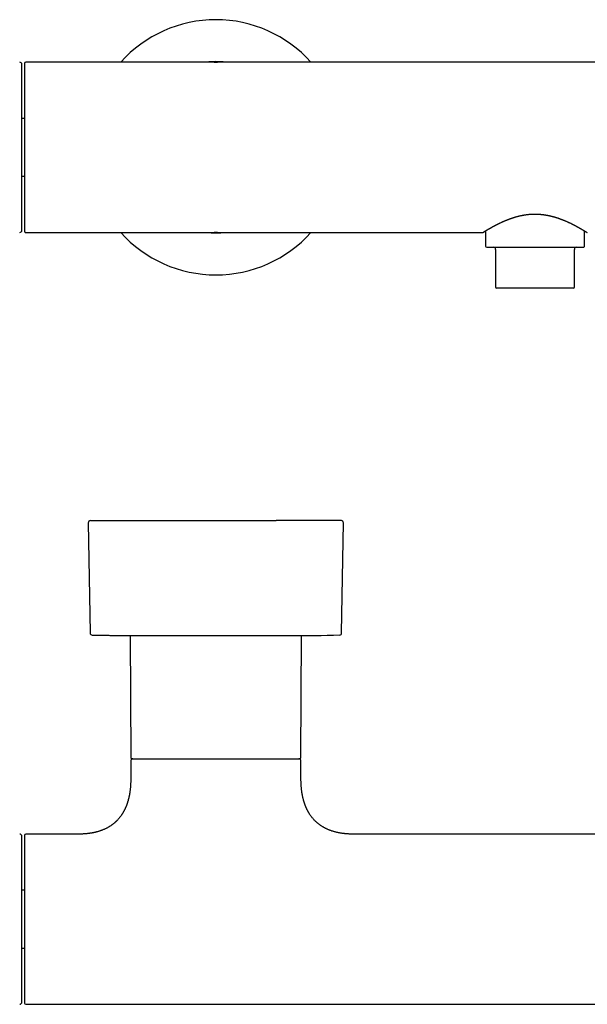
# Model space of a CAD drawing. Header units: millimetres. Extents: x 8 to 734, y 12 to 350.
# Tile 2 of 7: x 209 to 342, y 118 to 350. Entities that reach past the tile are written whole.
import ezdxf

# ---------------------------------------------------------------- set-up
doc = ezdxf.new("R2010")
doc.units = ezdxf.units.MM

msp = doc.modelspace()

# ---------------------------------------------------------------- linework, layer by layer
at = {"color": 7, "linetype": 'Continuous', "lineweight": 30}
for p, q in [((209.84, 339.27), (209.84, 299.87)), ((254.41, 339.57), (210.14, 339.57)), ((254.42, 339.57), (254.41, 339.57)), ((254.43, 339.57), (254.84, 339.57)), ((254.84, 339.57), (255.25, 339.57)), ((255.27, 339.57), (255.25, 339.57)), ((404.41, 339.57), (255.27, 339.57)), ((209.84, 326.36), (209.24, 326.36)), ((209.24, 312.78), (209.84, 312.78)), ((209.84, 299.87), (209.84, 299.87)), ((210.14, 299.57), (210.24, 299.57)), ((210.24, 299.57), (210.23, 299.57)), ((210.24, 299.57), (254.4, 299.57)), ((254.4, 299.57), (254.42, 299.57)), ((254.84, 299.57), (254.43, 299.57)), ((255.25, 299.57), (254.84, 299.57)), ((255.25, 299.57), (255.27, 299.57)), ((255.27, 299.57), (317.54, 299.57)), ((317.54, 299.57), (317.54, 299.57)), ((317.54, 299.57), (317.54, 299.57)), ((317.7, 299.61), (317.7, 299.62)), ((318.19, 299.92), (318.19, 296.37)), ((341.49, 296.37), (341.49, 299.92)), ((320.59, 295.57), (320.59, 286.67)), ((339.09, 286.67), (339.09, 295.57)), ((329.84, 286.47), (320.79, 286.47)), ((338.89, 286.47), (329.84, 286.47)), ((224.85, 231.32), (225.28, 205.45)), ((284.4, 205.45), (284.83, 231.32)), ((234.71, 204.83), (234.84, 176.17)), ((234.71, 204.83), (274.97, 204.83)), ((274.84, 176.17), (274.97, 204.83)), ((234.84, 175.37), (234.84, 171.17)), ((274.84, 171.17), (274.84, 175.37)), ((209.84, 157.87), (209.84, 118.47)), ((222.59, 158.17), (210.14, 158.17)), ((372.59, 158.17), (287.09, 158.17)), ((209.84, 144.96), (209.24, 144.96)), ((209.24, 131.39), (209.84, 131.39)), ((210.14, 118.17), (449.54, 118.17))]:
    msp.add_line(p, q, dxfattribs=at)
for centre, radius, start, end in [((254.84, 319.57), 29.99, 41.8253, 138.1747), ((208.74, 339.06), 0.5, 0, 90.5), ((210.14, 339.27), 0.3, 90, 180), ((254.84, 319.57), 20.13, 83.5764, 96.4236), ((208.74, 300.07), 0.5, 269.5, 0), ((254.84, 319.57), 29.99, 221.8253, 270), ((254.84, 319.57), 20.13, 263.5764, 270), ((254.84, 319.57), 29.99, 270, 318.1747), ((254.84, 319.57), 20.13, 270, 276.4236), ((318.49, 296.37), 0.3, 180, 270), ((341.19, 296.37), 0.3, 302.5664, 0), ((320.09, 295.57), 0.5, 0, 90), ((339.59, 295.57), 0.5, 90, 180), ((341.19, 296.37), 0.3, 270, 292.4685), ((341.18, 296.38), 0.311, 292.626, 302.3693), ((320.79, 286.67), 0.2, 180, 270), ((338.89, 286.67), 0.2, 270, 0), ((225.35, 231.33), 0.5, 90, 180.9548), ((284.33, 231.33), 0.5, 359.0452, 90), ((225.78, 205.46), 0.5, 180.956, 268.6682), ((237.39, 704.83), 500, 269.6302, 270), ((272.29, 704.83), 500, 270, 271.3319), ((283.9, 205.46), 0.5, 271.3318, 359.044), ((235.14, 176.17), 0.3, 180.25, 270), ((235.34, 175.37), 0.5, 90, 180), ((274.34, 175.37), 0.5, 0, 90), ((274.54, 176.17), 0.3, 270, 359.75), ((208.74, 157.67), 0.5, 0, 90.5), ((210.14, 157.87), 0.3, 90, 180), ((208.74, 118.68), 0.5, 269.5, 0), ((210.14, 118.47), 0.3, 180, 270)]:
    msp.add_arc(centre, radius, start, end, dxfattribs=at)
for points, knots in [([(209.24, 319.57), (209.24, 319.72), (209.24, 320.02), (209.24, 320.46), (209.24, 320.91), (209.24, 321.35), (209.24, 321.75), (209.24, 322.09), (209.24, 322.38), (209.24, 322.67), (209.24, 322.96), (209.24, 323.26), (209.24, 323.61), (209.24, 324.02), (209.24, 324.47), (209.24, 324.92), (209.24, 325.28), (209.24, 325.56), (209.24, 325.76), (209.24, 325.96), (209.24, 326.16), (209.24, 326.35), (209.24, 326.55), (209.24, 326.82), (209.24, 327.15), (209.24, 327.56), (209.24, 327.96), (209.24, 328.35), (209.24, 328.7), (209.24, 329), (209.24, 329.25), (209.24, 329.5), (209.24, 329.75), (209.24, 329.99), (209.24, 330.28), (209.24, 330.61), (209.24, 330.98), (209.24, 331.34), (209.24, 331.7), (209.24, 332.04), (209.24, 332.38), (209.24, 332.71), (209.24, 333.04), (209.24, 333.36), (209.24, 333.67), (209.24, 333.98), (209.24, 334.28), (209.24, 334.57), (209.24, 334.82), (209.24, 335.03), (209.24, 335.21), (209.24, 335.38), (209.24, 335.55), (209.24, 335.72), (209.24, 335.91), (209.24, 336.12), (209.24, 336.35), (209.24, 336.57), (209.24, 336.78), (209.24, 336.95), (209.24, 337.08), (209.24, 337.18), (209.24, 337.27), (209.24, 337.36), (209.24, 337.44), (209.24, 337.53), (209.24, 337.61), (209.24, 337.73), (209.24, 337.87), (209.24, 338.02), (209.24, 338.17), (209.24, 338.31), (209.24, 338.42), (209.24, 338.51), (209.24, 338.58), (209.24, 338.65), (209.24, 338.71), (209.24, 338.76), (209.24, 338.82), (209.24, 338.88), (209.24, 338.94), (209.24, 338.98), (209.24, 339.02), (209.24, 339.04), (209.24, 339.06), (209.24, 339.06), (209.24, 339.06)], [0, 0, 0, 0, 0.014637, 0.029252, 0.043852, 0.058445, 0.073039, 0.082598, 0.092164, 0.101737, 0.11132, 0.121178, 0.131336, 0.146553, 0.161753, 0.176944, 0.192135, 0.198958, 0.205784, 0.212613, 0.219447, 0.226285, 0.233129, 0.23998, 0.254418, 0.268831, 0.283227, 0.297613, 0.311997, 0.321417, 0.330841, 0.340271, 0.34971, 0.359159, 0.36862, 0.383368, 0.398088, 0.41279, 0.427482, 0.44217, 0.456602, 0.471045, 0.485509, 0.5, 0.514747, 0.529468, 0.54417, 0.558861, 0.57355, 0.58317, 0.592794, 0.602425, 0.612065, 0.621716, 0.63138, 0.645818, 0.660232, 0.674628, 0.689014, 0.703397, 0.710462, 0.717529, 0.724598, 0.731672, 0.73875, 0.745834, 0.752924, 0.760021, 0.77554, 0.791032, 0.806507, 0.821974, 0.837442, 0.847575, 0.857715, 0.867865, 0.878027, 0.887931, 0.897512, 0.912158, 0.926789, 0.941414, 0.95604, 0.970674, 0.985325, 1, 1, 1, 1]), ([(209.24, 300.07), (209.24, 300.07), (209.24, 300.07), (209.24, 300.09), (209.24, 300.12), (209.24, 300.15), (209.24, 300.19), (209.24, 300.23), (209.24, 300.27), (209.24, 300.32), (209.24, 300.37), (209.24, 300.42), (209.24, 300.49), (209.24, 300.58), (209.24, 300.7), (209.24, 300.82), (209.24, 300.93), (209.24, 301.02), (209.24, 301.08), (209.24, 301.15), (209.24, 301.22), (209.24, 301.29), (209.24, 301.36), (209.24, 301.47), (209.24, 301.61), (209.24, 301.78), (209.24, 301.97), (209.24, 302.16), (209.24, 302.34), (209.24, 302.5), (209.24, 302.64), (209.24, 302.79), (209.24, 302.94), (209.24, 303.09), (209.24, 303.28), (209.24, 303.5), (209.24, 303.76), (209.24, 304.03), (209.24, 304.3), (209.24, 304.58), (209.24, 304.87), (209.24, 305.17), (209.24, 305.47), (209.24, 305.78), (209.24, 306.1), (209.24, 306.43), (209.24, 306.77), (209.24, 307.11), (209.24, 307.42), (209.24, 307.69), (209.24, 307.93), (209.24, 308.17), (209.24, 308.41), (209.24, 308.65), (209.24, 308.94), (209.24, 309.27), (209.24, 309.65), (209.24, 310.03), (209.24, 310.42), (209.24, 310.74), (209.24, 311), (209.24, 311.2), (209.24, 311.39), (209.24, 311.59), (209.24, 311.79), (209.24, 311.99), (209.24, 312.19), (209.24, 312.47), (209.24, 312.83), (209.24, 313.28), (209.24, 313.73), (209.24, 314.19), (209.24, 314.59), (209.24, 314.94), (209.24, 315.25), (209.24, 315.55), (209.24, 315.85), (209.24, 316.15), (209.24, 316.49), (209.24, 316.89), (209.24, 317.33), (209.24, 317.78), (209.24, 318.22), (209.24, 318.67), (209.24, 319.12), (209.24, 319.42), (209.24, 319.57)], [0, 0, 0, 0, 0.0146354, 0.0292489, 0.0438481, 0.0584408, 0.0730348, 0.0825948, 0.0921608, 0.1017349, 0.1113194, 0.1211781, 0.1313365, 0.1465531, 0.1617526, 0.1769437, 0.1921351, 0.1989583, 0.2057841, 0.2126133, 0.2194466, 0.226285, 0.2331291, 0.2399797, 0.2544178, 0.2688312, 0.2832272, 0.2976132, 0.3119966, 0.3214166, 0.3308408, 0.3402712, 0.3497098, 0.3591589, 0.3686204, 0.3833675, 0.3980882, 0.4127903, 0.4274818, 0.4421705, 0.4566018, 0.4710455, 0.4855091, 0.5, 0.5147471, 0.5294678, 0.5441699, 0.5588614, 0.5735501, 0.58317, 0.5927944, 0.6024254, 0.6120653, 0.6217162, 0.6313803, 0.6458184, 0.6602318, 0.6746278, 0.6890138, 0.7033972, 0.7104619, 0.7175287, 0.7245984, 0.7316719, 0.73875, 0.7458337, 0.7529238, 0.7600212, 0.7755397, 0.7910319, 0.8065069, 0.8219738, 0.837442, 0.8475752, 0.8577154, 0.8678653, 0.8780273, 0.8879317, 0.8975135, 0.9121611, 0.9267935, 0.9414185, 0.9560439, 0.9706774, 0.9853269, 1, 1, 1, 1]), ([(317.71, 299.62), (317.71, 299.62), (317.72, 299.63), (317.74, 299.64), (317.76, 299.65), (317.78, 299.66), (317.81, 299.68), (317.83, 299.7), (317.86, 299.71), (317.89, 299.73), (317.92, 299.75), (317.95, 299.77), (317.98, 299.79), (318.02, 299.81), (318.05, 299.83), (318.09, 299.85), (318.12, 299.87), (318.15, 299.89), (318.17, 299.91), (318.2, 299.92), (318.22, 299.93), (318.23, 299.94), (318.26, 299.96), (318.29, 299.98), (318.33, 300), (318.37, 300.03), (318.42, 300.06), (318.47, 300.09), (318.53, 300.12), (318.6, 300.16), (318.67, 300.2), (318.75, 300.25), (318.82, 300.29), (318.88, 300.33), (318.93, 300.36), (318.97, 300.38), (319.01, 300.41), (319.05, 300.43), (319.09, 300.45), (319.12, 300.47), (319.15, 300.49), (319.18, 300.5), (319.2, 300.52), (319.22, 300.52), (319.23, 300.53), (319.24, 300.54), (319.25, 300.54), (319.26, 300.55), (319.28, 300.56), (319.3, 300.57), (319.33, 300.59), (319.37, 300.61), (319.41, 300.63), (319.45, 300.66), (319.5, 300.68), (319.55, 300.71), (319.6, 300.74), (319.65, 300.77), (319.71, 300.8), (319.77, 300.83), (319.82, 300.86), (319.89, 300.9), (319.98, 300.95), (320.07, 301), (320.17, 301.05), (320.26, 301.1), (320.34, 301.15), (320.43, 301.19), (320.51, 301.23), (320.6, 301.28), (320.69, 301.32), (320.76, 301.36), (320.82, 301.39), (320.86, 301.42), (320.91, 301.44), (320.95, 301.46), (320.98, 301.48), (321.02, 301.49), (321.04, 301.51), (321.06, 301.52), (321.08, 301.52), (321.09, 301.53), (321.1, 301.54), (321.12, 301.54), (321.14, 301.56), (321.18, 301.57), (321.22, 301.6), (321.27, 301.62), (321.33, 301.65), (321.41, 301.69), (321.5, 301.73), (321.66, 301.81), (321.85, 301.9), (322.08, 302), (322.3, 302.1), (322.52, 302.2), (322.73, 302.29), (322.89, 302.36), (323, 302.4), (323.05, 302.42), (323.09, 302.44), (323.13, 302.46), (323.17, 302.47), (323.19, 302.48), (323.21, 302.49), (323.23, 302.5), (323.25, 302.5), (323.27, 302.51), (323.3, 302.52), (323.33, 302.54), (323.37, 302.55), (323.44, 302.58), (323.53, 302.61), (323.64, 302.66), (323.77, 302.71), (323.9, 302.75), (324.03, 302.8), (324.16, 302.85), (324.3, 302.89), (324.44, 302.94), (324.6, 303), (324.76, 303.05), (324.92, 303.1), (325.1, 303.15), (325.27, 303.2), (325.45, 303.26), (325.64, 303.31), (325.85, 303.36), (326.05, 303.41), (326.26, 303.46), (326.48, 303.51), (326.71, 303.56), (326.94, 303.6), (327.18, 303.65), (327.43, 303.69), (327.69, 303.73), (327.95, 303.76), (328.21, 303.79), (328.47, 303.82), (328.73, 303.84), (329, 303.86), (329.27, 303.87), (329.55, 303.88), (329.74, 303.88), (329.84, 303.88)], [0, 0, 0, 0, 0.012815, 0.025151, 0.037008, 0.048385, 0.059281, 0.069698, 0.07908, 0.088035, 0.096563, 0.104665, 0.11234, 0.120968, 0.128985, 0.13639, 0.143184, 0.149366, 0.153794, 0.157844, 0.161518, 0.164813, 0.168025, 0.174186, 0.180892, 0.188144, 0.19594, 0.204282, 0.213169, 0.222602, 0.232579, 0.243101, 0.254167, 0.260455, 0.266328, 0.271764, 0.276763, 0.281325, 0.285449, 0.289137, 0.292943, 0.296134, 0.298712, 0.300677, 0.301597, 0.302385, 0.303423, 0.304745, 0.306344, 0.309144, 0.312436, 0.316219, 0.320494, 0.325259, 0.330515, 0.335411, 0.340667, 0.346284, 0.352024, 0.357637, 0.363123, 0.368483, 0.37798, 0.387052, 0.395698, 0.40371, 0.41132, 0.418527, 0.425681, 0.433037, 0.440595, 0.448356, 0.451835, 0.455354, 0.458911, 0.462405, 0.465458, 0.468032, 0.47013, 0.471633, 0.472736, 0.473526, 0.474545, 0.475885, 0.477547, 0.480381, 0.483833, 0.487901, 0.492419, 0.496987, 0.506061, 0.515268, 0.532039, 0.549234, 0.56466, 0.579744, 0.594484, 0.608878, 0.612435, 0.615769, 0.618723, 0.621296, 0.623488, 0.625272, 0.626688, 0.627738, 0.62855, 0.630018, 0.631898, 0.634189, 0.636883, 0.639778, 0.646673, 0.654166, 0.662258, 0.670947, 0.678579, 0.686618, 0.695065, 0.703918, 0.713178, 0.722883, 0.733079, 0.742855, 0.753042, 0.763639, 0.774648, 0.786066, 0.797893, 0.809565, 0.821609, 0.834026, 0.846815, 0.859975, 0.873507, 0.887412, 0.901689, 0.914827, 0.928267, 0.94201, 0.956056, 0.970404, 0.985053, 1, 1, 1, 1]), ([(329.84, 303.88), (329.92, 303.88), (330.07, 303.88), (330.3, 303.87), (330.52, 303.86), (330.74, 303.85), (330.94, 303.84), (331.14, 303.82), (331.34, 303.81), (331.53, 303.78), (331.72, 303.76), (331.91, 303.74), (332.08, 303.71), (332.24, 303.69), (332.39, 303.66), (332.54, 303.64), (332.67, 303.62), (332.8, 303.59), (332.92, 303.57), (333.03, 303.55), (333.12, 303.53), (333.21, 303.51), (333.29, 303.49), (333.36, 303.47), (333.43, 303.46), (333.5, 303.44), (333.57, 303.42), (333.64, 303.41), (333.72, 303.39), (333.81, 303.37), (333.89, 303.34), (334, 303.32), (334.13, 303.28), (334.27, 303.24), (334.43, 303.2), (334.59, 303.15), (334.75, 303.1), (334.91, 303.05), (335.05, 303.01), (335.19, 302.96), (335.33, 302.91), (335.46, 302.87), (335.6, 302.82), (335.74, 302.77), (335.86, 302.72), (335.98, 302.68), (336.08, 302.64), (336.15, 302.62), (336.2, 302.59), (336.25, 302.57), (336.3, 302.56), (336.34, 302.54), (336.37, 302.53), (336.39, 302.52), (336.41, 302.51), (336.42, 302.51), (336.44, 302.5), (336.46, 302.49), (336.48, 302.48), (336.51, 302.47), (336.55, 302.46), (336.6, 302.44), (336.65, 302.42), (336.75, 302.37), (336.9, 302.31), (337.1, 302.23), (337.31, 302.13), (337.53, 302.03), (337.75, 301.93), (337.96, 301.84), (338.15, 301.75), (338.29, 301.68), (338.39, 301.63), (338.44, 301.6), (338.49, 301.58), (338.53, 301.56), (338.57, 301.54), (338.59, 301.53), (338.62, 301.52), (338.63, 301.51), (338.65, 301.5), (338.66, 301.5), (338.67, 301.49), (338.69, 301.48), (338.71, 301.47), (338.74, 301.46), (338.77, 301.44), (338.8, 301.42), (338.87, 301.39), (338.98, 301.33), (339.1, 301.27), (339.19, 301.22), (339.25, 301.19), (339.31, 301.16), (339.38, 301.12), (339.45, 301.09), (339.52, 301.05), (339.59, 301.01), (339.67, 300.96), (339.74, 300.93), (339.81, 300.89), (339.86, 300.86), (339.92, 300.83), (339.98, 300.8), (340.03, 300.77), (340.09, 300.73), (340.14, 300.7), (340.19, 300.68), (340.23, 300.65), (340.27, 300.64), (340.3, 300.62), (340.33, 300.6), (340.35, 300.58), (340.38, 300.57), (340.4, 300.56), (340.42, 300.55), (340.43, 300.54), (340.44, 300.53), (340.45, 300.53), (340.46, 300.52), (340.47, 300.52), (340.49, 300.51), (340.5, 300.5), (340.53, 300.49), (340.55, 300.47), (340.58, 300.45), (340.62, 300.43), (340.65, 300.42), (340.7, 300.39), (340.77, 300.35), (340.85, 300.3), (340.92, 300.26), (340.99, 300.21), (341.06, 300.18), (341.12, 300.14), (341.18, 300.1), (341.24, 300.07), (341.29, 300.03), (341.35, 300), (341.41, 299.96), (341.46, 299.94), (341.5, 299.91), (341.54, 299.88), (341.58, 299.86), (341.62, 299.83), (341.66, 299.81), (341.7, 299.79), (341.74, 299.76), (341.78, 299.74), (341.81, 299.72), (341.85, 299.7), (341.88, 299.68), (341.91, 299.66), (341.93, 299.64), (341.95, 299.63), (341.96, 299.63), (341.96, 299.62)], [0, 0, 0, 0, 0.012354, 0.024329, 0.035923, 0.047137, 0.057969, 0.068419, 0.078487, 0.089122, 0.099296, 0.109008, 0.118259, 0.127049, 0.135359, 0.14321, 0.150601, 0.157531, 0.164001, 0.170011, 0.175255, 0.180089, 0.184513, 0.188526, 0.192129, 0.196132, 0.20002, 0.204196, 0.20866, 0.213413, 0.218454, 0.223785, 0.231732, 0.240246, 0.249328, 0.258977, 0.269194, 0.277621, 0.286397, 0.295112, 0.303449, 0.311409, 0.320531, 0.3291, 0.337115, 0.344576, 0.351484, 0.355117, 0.358576, 0.361861, 0.364907, 0.367494, 0.369601, 0.371229, 0.372034, 0.372801, 0.37385, 0.375191, 0.376823, 0.378746, 0.381387, 0.384432, 0.387882, 0.391549, 0.404767, 0.418177, 0.433648, 0.449365, 0.465204, 0.481061, 0.49503, 0.509013, 0.513411, 0.517731, 0.521613, 0.525011, 0.527927, 0.529967, 0.531678, 0.533061, 0.534115, 0.534923, 0.535969, 0.537333, 0.539201, 0.541454, 0.544014, 0.546622, 0.549259, 0.561371, 0.574044, 0.579271, 0.584587, 0.590063, 0.595934, 0.602222, 0.608801, 0.615782, 0.623164, 0.630947, 0.636109, 0.641433, 0.64692, 0.652569, 0.658381, 0.664286, 0.669895, 0.675148, 0.679025, 0.682683, 0.686121, 0.689339, 0.692337, 0.695115, 0.697638, 0.699713, 0.701165, 0.702233, 0.702998, 0.703906, 0.705023, 0.706803, 0.708943, 0.711443, 0.714521, 0.718012, 0.72191, 0.72592, 0.729878, 0.74045, 0.75063, 0.760415, 0.769807, 0.778806, 0.787474, 0.795961, 0.804922, 0.814357, 0.824266, 0.834649, 0.842338, 0.850269, 0.858441, 0.866853, 0.875573, 0.884566, 0.893987, 0.903837, 0.914115, 0.925045, 0.936421, 0.948243, 0.960513, 0.97323, 0.986393, 1, 1, 1, 1]), ([(209.84, 299.87), (209.84, 299.86), (209.84, 299.84), (209.85, 299.81), (209.85, 299.78), (209.86, 299.75), (209.88, 299.72), (209.89, 299.7), (209.91, 299.68), (209.92, 299.67), (209.92, 299.66), (209.93, 299.65), (209.95, 299.63), (209.98, 299.61), (210.02, 299.59), (210.05, 299.58), (210.08, 299.57), (210.11, 299.57), (210.12, 299.57), (210.13, 299.57), (210.14, 299.57), (210.14, 299.57)], [0, 0, 0, 0, 0.052851, 0.107494, 0.164474, 0.224273, 0.287315, 0.353965, 0.38172, 0.41012, 0.439183, 0.468922, 0.499221, 0.594488, 0.709612, 0.782854, 0.862396, 0.937616, 0.958129, 0.978978, 1, 1, 1, 1]), ([(317.54, 299.57), (317.55, 299.57), (317.56, 299.57), (317.58, 299.57), (317.59, 299.57), (317.59, 299.57), (317.6, 299.58), (317.62, 299.58), (317.63, 299.58), (317.65, 299.59), (317.67, 299.6), (317.69, 299.61), (317.71, 299.62), (317.71, 299.62)], [0, 0, 0, 0, 0.059417, 0.099452, 0.110094, 0.122887, 0.15778, 0.227194, 0.324484, 0.450195, 0.604458, 0.78747, 1, 1, 1, 1]), ([(317.54, 299.57), (317.55, 299.57), (317.58, 299.57), (317.61, 299.58), (317.65, 299.59), (317.66, 299.59), (317.67, 299.6)], [0, 0, 0, 0, 0.292912, 0.5709905, 0.8333416, 1, 1, 1, 1]), ([(341.96, 299.63), (341.97, 299.62), (341.98, 299.61), (342.01, 299.6), (342.03, 299.59), (342.05, 299.58), (342.08, 299.58), (342.1, 299.57), (342.12, 299.57), (342.13, 299.57), (342.13, 299.57)], [0, 0, 0, 0, 0.183925, 0.350227, 0.500314, 0.634215, 0.751809, 0.875752, 0.974162, 1, 1, 1, 1]), ([(341.97, 299.62), (341.98, 299.62), (341.98, 299.61), (341.98, 299.61), (341.98, 299.61)], [0, 0, 0, 0, 0.400487, 1, 1, 1, 1]), ([(318.49, 296.07), (318.49, 296.07), (318.49, 296.07), (318.51, 296.07), (318.53, 296.07), (318.55, 296.07), (318.58, 296.07), (318.6, 296.07), (318.63, 296.07), (318.65, 296.07), (318.68, 296.07), (318.72, 296.07), (318.78, 296.07), (318.86, 296.07), (318.95, 296.07), (319.05, 296.07), (319.16, 296.07), (319.28, 296.07), (319.41, 296.07), (319.55, 296.07), (319.69, 296.07), (319.85, 296.07), (320.02, 296.07), (320.19, 296.07), (320.37, 296.07), (320.56, 296.07), (320.76, 296.07), (320.96, 296.07), (321.17, 296.07), (321.36, 296.07), (321.53, 296.07), (321.67, 296.07), (321.82, 296.07), (321.97, 296.07), (322.14, 296.07), (322.35, 296.07), (322.6, 296.07), (322.85, 296.07), (323.1, 296.07), (323.36, 296.07), (323.63, 296.07), (323.9, 296.07), (324.19, 296.07), (324.49, 296.07), (324.82, 296.07), (325.09, 296.07), (325.31, 296.07), (325.47, 296.07), (325.63, 296.07), (325.79, 296.07), (325.99, 296.07), (326.23, 296.07), (326.51, 296.07), (326.78, 296.07), (327.06, 296.07), (327.34, 296.07), (327.63, 296.07), (327.91, 296.07), (328.22, 296.07), (328.54, 296.07), (328.87, 296.07), (329.21, 296.07), (329.55, 296.07), (329.89, 296.07), (330.23, 296.07), (330.55, 296.07), (330.86, 296.07), (331.15, 296.07), (331.45, 296.07), (331.74, 296.07), (332.03, 296.07), (332.32, 296.07), (332.61, 296.07), (332.91, 296.07), (333.21, 296.07), (333.52, 296.07), (333.82, 296.07), (334.08, 296.07), (334.28, 296.07), (334.44, 296.07), (334.59, 296.07), (334.75, 296.07), (334.9, 296.07), (335.09, 296.07), (335.33, 296.07), (335.6, 296.07), (335.87, 296.07), (336.13, 296.07), (336.39, 296.07), (336.64, 296.07), (336.89, 296.07), (337.12, 296.07), (337.33, 296.07), (337.52, 296.07), (337.7, 296.07), (337.88, 296.07), (338.06, 296.07), (338.23, 296.07), (338.4, 296.07), (338.58, 296.07), (338.77, 296.07), (338.98, 296.07), (339.17, 296.07), (339.36, 296.07), (339.54, 296.07), (339.71, 296.07), (339.87, 296.07), (340.03, 296.07), (340.17, 296.07), (340.31, 296.07), (340.43, 296.07), (340.55, 296.07), (340.66, 296.07), (340.76, 296.07), (340.84, 296.07), (340.92, 296.07), (340.98, 296.07), (341.03, 296.07), (341.07, 296.07), (341.09, 296.07), (341.11, 296.07), (341.13, 296.07), (341.15, 296.07), (341.16, 296.07), (341.18, 296.07), (341.19, 296.07), (341.19, 296.07), (341.19, 296.07)], [0, 0, 0, 0, 0.008891, 0.017764, 0.026627, 0.035487, 0.040129, 0.044773, 0.04942, 0.054071, 0.058727, 0.063388, 0.072786, 0.082164, 0.091531, 0.100895, 0.110264, 0.119647, 0.129051, 0.138586, 0.148101, 0.157604, 0.167104, 0.176609, 0.186129, 0.195671, 0.204947, 0.214205, 0.223451, 0.232694, 0.238505, 0.244321, 0.250142, 0.255971, 0.261809, 0.270824, 0.279821, 0.288808, 0.297791, 0.30678, 0.315779, 0.324798, 0.333631, 0.343938, 0.354232, 0.364524, 0.369378, 0.374236, 0.379098, 0.383966, 0.38884, 0.396985, 0.405116, 0.413237, 0.421353, 0.42947, 0.437594, 0.445729, 0.453881, 0.463392, 0.472884, 0.482364, 0.491841, 0.501324, 0.51082, 0.520339, 0.528663, 0.536971, 0.545268, 0.553561, 0.561855, 0.570155, 0.578467, 0.586798, 0.595919, 0.605023, 0.614116, 0.623206, 0.627969, 0.632734, 0.637503, 0.642276, 0.647054, 0.651839, 0.660638, 0.669421, 0.678195, 0.686966, 0.695742, 0.704528, 0.713331, 0.722318, 0.72939, 0.736454, 0.743514, 0.750573, 0.757635, 0.764702, 0.771779, 0.77887, 0.788335, 0.797781, 0.807216, 0.816647, 0.826084, 0.835535, 0.845008, 0.854543, 0.864057, 0.87356, 0.88306, 0.892566, 0.902085, 0.911627, 0.920837, 0.930028, 0.939208, 0.948384, 0.953193, 0.958003, 0.962817, 0.967636, 0.97246, 0.977291, 0.986363, 0.995417, 1, 1, 1, 1]), ([(225.35, 231.83), (225.35, 231.83), (225.35, 231.83), (225.36, 231.83), (225.38, 231.83), (225.41, 231.83), (225.44, 231.83), (225.47, 231.83), (225.49, 231.83), (225.51, 231.83), (225.53, 231.83), (225.55, 231.83), (225.59, 231.83), (225.65, 231.83), (225.74, 231.83), (225.84, 231.83), (225.96, 231.83), (226.09, 231.83), (226.21, 231.83), (226.33, 231.83), (226.43, 231.83), (226.54, 231.83), (226.66, 231.83), (226.78, 231.83), (226.9, 231.83), (227.04, 231.83), (227.21, 231.83), (227.4, 231.83), (227.6, 231.83), (227.8, 231.83), (228.02, 231.83), (228.24, 231.83), (228.47, 231.83), (228.71, 231.83), (228.96, 231.83), (229.23, 231.83), (229.52, 231.83), (229.81, 231.83), (230.11, 231.83), (230.42, 231.83), (230.71, 231.83), (230.97, 231.83), (231.19, 231.83), (231.42, 231.83), (231.65, 231.83), (231.89, 231.83), (232.14, 231.83), (232.44, 231.83), (232.77, 231.83), (233.15, 231.83), (233.54, 231.83), (233.93, 231.83), (234.29, 231.83), (234.63, 231.83), (234.93, 231.83), (235.18, 231.83), (235.36, 231.83), (235.48, 231.83), (235.61, 231.83), (235.73, 231.83), (235.85, 231.83), (236.08, 231.83), (236.41, 231.83), (236.85, 231.83), (237.29, 231.83), (237.74, 231.83), (238.2, 231.83), (238.61, 231.83), (238.97, 231.83), (239.29, 231.83), (239.61, 231.83), (239.93, 231.83), (240.26, 231.83), (240.58, 231.83), (240.97, 231.83), (241.42, 231.83), (241.93, 231.83), (242.44, 231.83), (242.96, 231.83), (243.48, 231.83), (243.99, 231.83), (244.5, 231.83), (245.01, 231.83), (245.51, 231.83), (246.02, 231.83), (246.55, 231.83), (247.08, 231.83), (247.63, 231.83), (248.19, 231.83), (248.74, 231.83), (249.3, 231.83), (249.79, 231.83), (250.23, 231.83), (250.61, 231.83), (250.99, 231.83), (251.37, 231.83), (251.75, 231.83), (252.13, 231.83), (252.57, 231.83), (253.07, 231.83), (253.62, 231.83), (254.18, 231.83), (254.73, 231.83), (255.29, 231.83), (255.82, 231.83), (256.33, 231.83), (256.82, 231.83), (257.21, 231.83), (257.5, 231.83), (257.69, 231.83), (257.88, 231.83), (258.08, 231.83), (258.27, 231.83), (258.59, 231.83), (259.05, 231.83), (259.64, 231.83), (260.23, 231.83), (260.82, 231.83), (261.4, 231.83), (261.92, 231.83), (262.37, 231.83), (262.76, 231.83), (263.15, 231.83), (263.53, 231.83), (263.91, 231.83), (264.29, 231.83), (264.69, 231.83), (265.15, 231.83), (265.64, 231.83), (266.14, 231.83), (266.63, 231.83), (267.11, 231.83), (267.58, 231.83), (268.05, 231.83), (268.52, 231.83), (268.82, 231.83), (268.98, 231.83)], [0, 0, 0, 0, 0.007376, 0.016468, 0.024471, 0.032478, 0.040491, 0.043642, 0.046793, 0.049947, 0.053102, 0.056259, 0.059417, 0.06923, 0.079027, 0.088813, 0.098592, 0.108369, 0.118147, 0.124735, 0.131326, 0.137923, 0.144525, 0.151135, 0.157482, 0.163711, 0.172423, 0.181127, 0.189827, 0.198524, 0.207221, 0.215767, 0.224319, 0.23288, 0.241453, 0.250706, 0.259948, 0.26918, 0.278406, 0.28763, 0.296855, 0.303071, 0.309289, 0.315512, 0.321739, 0.327973, 0.334474, 0.341079, 0.350315, 0.359541, 0.368762, 0.37798, 0.387199, 0.393962, 0.400728, 0.4075, 0.410162, 0.412825, 0.415489, 0.418154, 0.420821, 0.423489, 0.432618, 0.441733, 0.450837, 0.459934, 0.469027, 0.478119, 0.484244, 0.49037, 0.4965, 0.502633, 0.508772, 0.514917, 0.521069, 0.530393, 0.539703, 0.549001, 0.558291, 0.567577, 0.576862, 0.585619, 0.594381, 0.603151, 0.611932, 0.620726, 0.630051, 0.63936, 0.648659, 0.657949, 0.667235, 0.67652, 0.682774, 0.689031, 0.695291, 0.701555, 0.707825, 0.714101, 0.720385, 0.729513, 0.738629, 0.747733, 0.75683, 0.765923, 0.775015, 0.783018, 0.791025, 0.799038, 0.802189, 0.80534, 0.808494, 0.811649, 0.814806, 0.817965, 0.827777, 0.837574, 0.84736, 0.857139, 0.866916, 0.876694, 0.883282, 0.889874, 0.89647, 0.903072, 0.909682, 0.91603, 0.922259, 0.930972, 0.939676, 0.948376, 0.957073, 0.96577, 0.974316, 0.982868, 0.991428, 1, 1, 1, 1]), ([(284.33, 231.83), (284.33, 231.83), (284.33, 231.83), (284.32, 231.83), (284.3, 231.83), (284.28, 231.83), (284.24, 231.83), (284.2, 231.83), (284.16, 231.83), (284.11, 231.83), (284.06, 231.83), (283.99, 231.83), (283.93, 231.83), (283.85, 231.83), (283.77, 231.83), (283.67, 231.83), (283.55, 231.83), (283.42, 231.83), (283.29, 231.83), (283.14, 231.83), (282.97, 231.83), (282.8, 231.83), (282.61, 231.83), (282.42, 231.83), (282.21, 231.83), (282, 231.83), (281.78, 231.83), (281.56, 231.83), (281.33, 231.83), (281.09, 231.83), (280.86, 231.83), (280.64, 231.83), (280.43, 231.83), (280.22, 231.83), (280.01, 231.83), (279.79, 231.83), (279.56, 231.83), (279.33, 231.83), (279.08, 231.83), (278.8, 231.83), (278.49, 231.83), (278.17, 231.83), (277.85, 231.83), (277.57, 231.83), (277.35, 231.83), (277.19, 231.83), (277.02, 231.83), (276.86, 231.83), (276.69, 231.83), (276.52, 231.83), (276.35, 231.83), (276.11, 231.83), (275.81, 231.83), (275.44, 231.83), (275.09, 231.83), (274.76, 231.83), (274.46, 231.83), (274.16, 231.83), (273.85, 231.83), (273.55, 231.83), (273.24, 231.83), (272.9, 231.83), (272.52, 231.83), (272.09, 231.83), (271.66, 231.83), (271.22, 231.83), (270.78, 231.83), (270.33, 231.83), (269.89, 231.83), (269.44, 231.83), (269.13, 231.83), (268.98, 231.83)], [0, 0, 0, 0, 0.007341, 0.02393, 0.040534, 0.057156, 0.073802, 0.087333, 0.100847, 0.114346, 0.127833, 0.141311, 0.154782, 0.16825, 0.181717, 0.198651, 0.215593, 0.23255, 0.249526, 0.266529, 0.284567, 0.302575, 0.32056, 0.338529, 0.356488, 0.374444, 0.391377, 0.408319, 0.425276, 0.442253, 0.459255, 0.472503, 0.485735, 0.498952, 0.512158, 0.525355, 0.538546, 0.551734, 0.564922, 0.581503, 0.598092, 0.614696, 0.631318, 0.647964, 0.65594, 0.663911, 0.671876, 0.679835, 0.687791, 0.695743, 0.703691, 0.711637, 0.728279, 0.744917, 0.761556, 0.774295, 0.78704, 0.799794, 0.812559, 0.825338, 0.837613, 0.849662, 0.866513, 0.883348, 0.900173, 0.916992, 0.933812, 0.950337, 0.966874, 0.983426, 1, 1, 1, 1]), ([(225.78, 204.96), (225.96, 204.96), (226.46, 204.95), (227.29, 204.93), (228.26, 204.91), (229.21, 204.89), (230.14, 204.88), (231.05, 204.87), (231.94, 204.86), (232.79, 204.85), (233.54, 204.84), (234, 204.84), (234.19, 204.84)], [0, 0, 0, 0, 0.063262, 0.180237, 0.29549, 0.408766, 0.519759, 0.628088, 0.733282, 0.834747, 0.93173, 1, 1, 1, 1]), ([(235.14, 175.87), (235.14, 175.87), (235.14, 175.87), (235.14, 175.87), (235.15, 175.87), (235.16, 175.87), (235.17, 175.87), (235.18, 175.87), (235.21, 175.87), (235.25, 175.87), (235.3, 175.87), (235.36, 175.87), (235.42, 175.87), (235.46, 175.87), (235.5, 175.87), (235.51, 175.87), (235.53, 175.87), (235.55, 175.87), (235.56, 175.87), (235.58, 175.87), (235.62, 175.87), (235.7, 175.87), (235.82, 175.87), (235.94, 175.87), (236.05, 175.87), (236.15, 175.87), (236.21, 175.87), (236.28, 175.87), (236.35, 175.87), (236.42, 175.87), (236.49, 175.87), (236.6, 175.87), (236.74, 175.87), (236.93, 175.87), (237.12, 175.87), (237.33, 175.87), (237.48, 175.87), (237.55, 175.87)], [0, 0, 0, 0, 0.007011, 0.033032, 0.059062, 0.085107, 0.109679, 0.133611, 0.175453, 0.21726, 0.259051, 0.300844, 0.337639, 0.374461, 0.382733, 0.391007, 0.399283, 0.407561, 0.415843, 0.424127, 0.432414, 0.479694, 0.526923, 0.574127, 0.621333, 0.642535, 0.663745, 0.684966, 0.706199, 0.727448, 0.74695, 0.765707, 0.812566, 0.859399, 0.906232, 0.95309, 1, 1, 1, 1]), ([(237.55, 175.87), (237.62, 175.87), (237.75, 175.87), (237.96, 175.87), (238.17, 175.87), (238.36, 175.87), (238.5, 175.87), (238.6, 175.87), (238.71, 175.87), (238.82, 175.87), (238.93, 175.87), (239.05, 175.87), (239.23, 175.87), (239.47, 175.87), (239.78, 175.87), (240.06, 175.87), (240.31, 175.87), (240.48, 175.87), (240.58, 175.87), (240.63, 175.87), (240.68, 175.87), (240.73, 175.87), (240.78, 175.87), (240.83, 175.87), (240.97, 175.87), (241.18, 175.87), (241.49, 175.87), (241.8, 175.87), (242.12, 175.87), (242.39, 175.87), (242.63, 175.87), (242.81, 175.87), (243, 175.87), (243.19, 175.87), (243.38, 175.87), (243.59, 175.87), (243.82, 175.87), (244.09, 175.87), (244.4, 175.87), (244.7, 175.87), (245.02, 175.87), (245.36, 175.87), (245.71, 175.87), (246, 175.87), (246.2, 175.87), (246.32, 175.87), (246.44, 175.87), (246.56, 175.87), (246.72, 175.87), (246.93, 175.87), (247.19, 175.87), (247.45, 175.87), (247.72, 175.87), (247.98, 175.87), (248.25, 175.87), (248.52, 175.87), (248.81, 175.87), (249.12, 175.87), (249.46, 175.87), (249.72, 175.87), (249.92, 175.87), (250.06, 175.87), (250.19, 175.87), (250.32, 175.87), (250.45, 175.87), (250.66, 175.87), (250.93, 175.87), (251.28, 175.87), (251.62, 175.87), (251.97, 175.87), (252.32, 175.87), (252.67, 175.87), (253.01, 175.87), (253.32, 175.87), (253.6, 175.87), (253.89, 175.87), (254.18, 175.87), (254.46, 175.87), (254.75, 175.87), (255.07, 175.87), (255.41, 175.87), (255.79, 175.87), (256.16, 175.87), (256.54, 175.87), (256.91, 175.87), (257.29, 175.87), (257.66, 175.87), (258.01, 175.87), (258.36, 175.87), (258.71, 175.87), (259.05, 175.87), (259.4, 175.87), (259.77, 175.87), (260.18, 175.87), (260.62, 175.87), (261.05, 175.87), (261.48, 175.87), (261.91, 175.87), (262.32, 175.87), (262.73, 175.87), (263.13, 175.87), (263.52, 175.87), (263.9, 175.87), (264.29, 175.87), (264.69, 175.87), (265.08, 175.87), (265.47, 175.87), (265.85, 175.87), (266.23, 175.87), (266.57, 175.87), (266.89, 175.87), (267.17, 175.87), (267.44, 175.87), (267.72, 175.87), (267.99, 175.87), (268.26, 175.87), (268.53, 175.87), (268.8, 175.87), (269.07, 175.87), (269.34, 175.87), (269.59, 175.87), (269.84, 175.87), (270.07, 175.87), (270.27, 175.87), (270.45, 175.87), (270.63, 175.87), (270.81, 175.87), (270.98, 175.87), (271.15, 175.87), (271.31, 175.87), (271.48, 175.87), (271.65, 175.87), (271.82, 175.87), (271.98, 175.87), (272.13, 175.87), (272.28, 175.87), (272.43, 175.87), (272.57, 175.87), (272.72, 175.87), (272.87, 175.87), (272.98, 175.87), (273.07, 175.87), (273.12, 175.87), (273.17, 175.87), (273.22, 175.87), (273.27, 175.87), (273.34, 175.87), (273.43, 175.87), (273.52, 175.87), (273.61, 175.87), (273.7, 175.87), (273.78, 175.87), (273.86, 175.87), (273.94, 175.87), (274.01, 175.87), (274.08, 175.87), (274.15, 175.87), (274.2, 175.87), (274.23, 175.87), (274.26, 175.87), (274.28, 175.87), (274.3, 175.87), (274.32, 175.87), (274.35, 175.87), (274.39, 175.87), (274.43, 175.87), (274.46, 175.87), (274.49, 175.87), (274.51, 175.87), (274.53, 175.87), (274.54, 175.87), (274.54, 175.87), (274.54, 175.87), (274.54, 175.87)], [0, 0, 0, 0, 0.007908, 0.015809, 0.023706, 0.031604, 0.03515, 0.038698, 0.042247, 0.045798, 0.04935, 0.053232, 0.05725, 0.066617, 0.075978, 0.085338, 0.091518, 0.097703, 0.099092, 0.100481, 0.101871, 0.103261, 0.104651, 0.106042, 0.107433, 0.115506, 0.12357, 0.131627, 0.13968, 0.147735, 0.152257, 0.156782, 0.161309, 0.165839, 0.170373, 0.175185, 0.180109, 0.187003, 0.193898, 0.200795, 0.207751, 0.215025, 0.223023, 0.231023, 0.233538, 0.236053, 0.238569, 0.241086, 0.243604, 0.249035, 0.254465, 0.259893, 0.265322, 0.270752, 0.276184, 0.28162, 0.287271, 0.29394, 0.300608, 0.307276, 0.309897, 0.312518, 0.315139, 0.317761, 0.320384, 0.323008, 0.32978, 0.336547, 0.343314, 0.350081, 0.356851, 0.363626, 0.370583, 0.376094, 0.381603, 0.387111, 0.39262, 0.398131, 0.403645, 0.409163, 0.416388, 0.42361, 0.430829, 0.438049, 0.445272, 0.452501, 0.459854, 0.466626, 0.473395, 0.480164, 0.486934, 0.493708, 0.500489, 0.509245, 0.517994, 0.526742, 0.535493, 0.544251, 0.553055, 0.561371, 0.569683, 0.577996, 0.586313, 0.59464, 0.603464, 0.612282, 0.621097, 0.629916, 0.638743, 0.647527, 0.654404, 0.661278, 0.668151, 0.675026, 0.681905, 0.688791, 0.696182, 0.703568, 0.710952, 0.718337, 0.725725, 0.73312, 0.740389, 0.746064, 0.751737, 0.75741, 0.763082, 0.768757, 0.774435, 0.780117, 0.786257, 0.792393, 0.798528, 0.804662, 0.810798, 0.816937, 0.823081, 0.829038, 0.835987, 0.842934, 0.849881, 0.852611, 0.855341, 0.858072, 0.860804, 0.863537, 0.866272, 0.871958, 0.877642, 0.883325, 0.889008, 0.894692, 0.900379, 0.90607, 0.911539, 0.91791, 0.924279, 0.930649, 0.933152, 0.935656, 0.93816, 0.940664, 0.94317, 0.945676, 0.952289, 0.9589, 0.96551, 0.972122, 0.978738, 0.985211, 0.991479, 0.996403, 1, 1, 1, 1]), ([(234.84, 171.17), (234.84, 171.08), (234.84, 170.88), (234.83, 170.59), (234.82, 170.31), (234.81, 170.04), (234.8, 169.78), (234.78, 169.52), (234.76, 169.27), (234.74, 169.01), (234.71, 168.76), (234.69, 168.51), (234.66, 168.28), (234.62, 168.04), (234.59, 167.81), (234.55, 167.57), (234.51, 167.35), (234.46, 167.13), (234.42, 166.93), (234.38, 166.73), (234.33, 166.54), (234.29, 166.36), (234.24, 166.19), (234.19, 166.03), (234.15, 165.87), (234.1, 165.73), (234.06, 165.59), (234.02, 165.46), (233.98, 165.34), (233.94, 165.22), (233.9, 165.11), (233.86, 165), (233.82, 164.9), (233.78, 164.8), (233.75, 164.72), (233.72, 164.64), (233.69, 164.57), (233.66, 164.51), (233.63, 164.44), (233.6, 164.37), (233.56, 164.28), (233.52, 164.19), (233.48, 164.09), (233.43, 164), (233.38, 163.89), (233.33, 163.8), (233.3, 163.73), (233.28, 163.69), (233.26, 163.66), (233.24, 163.63), (233.22, 163.59), (233.21, 163.56), (233.18, 163.52), (233.15, 163.46), (233.11, 163.38), (233.06, 163.3), (233, 163.2), (232.94, 163.1), (232.87, 162.99), (232.8, 162.88), (232.73, 162.77), (232.62, 162.6), (232.47, 162.39), (232.29, 162.16), (232.12, 161.94), (231.95, 161.74), (231.78, 161.55), (231.62, 161.38), (231.48, 161.24), (231.36, 161.12), (231.23, 161.01), (231.11, 160.89), (230.98, 160.78), (230.84, 160.66), (230.69, 160.55), (230.54, 160.43), (230.37, 160.31), (230.2, 160.19), (230.03, 160.07), (229.84, 159.95), (229.64, 159.83), (229.44, 159.72), (229.23, 159.6), (229.02, 159.49), (228.79, 159.38), (228.56, 159.28), (228.31, 159.17), (228.07, 159.08), (227.84, 158.99), (227.63, 158.92), (227.4, 158.84), (227.17, 158.77), (226.93, 158.71), (226.69, 158.64), (226.44, 158.58), (226.19, 158.53), (225.93, 158.47), (225.67, 158.42), (225.39, 158.38), (225.11, 158.34), (224.82, 158.3), (224.53, 158.27), (224.25, 158.24), (223.96, 158.22), (223.67, 158.2), (223.38, 158.19), (223.07, 158.18), (222.81, 158.17), (222.65, 158.17), (222.59, 158.17)], [0, 0, 0, 0, 0.014529, 0.028638, 0.042334, 0.055629, 0.068531, 0.08105, 0.093194, 0.10613, 0.118633, 0.130715, 0.142385, 0.153653, 0.165766, 0.177402, 0.188573, 0.199291, 0.209566, 0.219408, 0.228826, 0.23783, 0.246581, 0.254918, 0.262852, 0.270387, 0.277532, 0.284175, 0.290453, 0.296371, 0.301933, 0.307828, 0.313275, 0.318281, 0.322848, 0.326983, 0.330688, 0.333966, 0.336836, 0.341011, 0.345578, 0.350531, 0.355868, 0.361324, 0.366278, 0.373254, 0.37584, 0.378078, 0.37997, 0.381617, 0.383342, 0.385172, 0.387106, 0.390921, 0.395082, 0.399589, 0.405126, 0.411102, 0.417509, 0.424069, 0.430635, 0.437209, 0.452736, 0.468321, 0.480995, 0.493724, 0.506515, 0.519378, 0.527505, 0.535666, 0.543864, 0.552114, 0.560625, 0.569474, 0.578664, 0.588202, 0.598093, 0.608345, 0.618773, 0.629564, 0.64073, 0.652279, 0.663791, 0.675682, 0.687965, 0.700655, 0.713766, 0.727313, 0.738275, 0.749526, 0.761075, 0.772931, 0.785105, 0.797607, 0.809858, 0.822427, 0.835325, 0.848563, 0.862152, 0.876103, 0.890429, 0.90514, 0.918689, 0.93257, 0.94679, 0.96136, 0.97629, 0.991589, 1, 1, 1, 1]), ([(287.09, 158.17), (287.03, 158.17), (286.87, 158.17), (286.61, 158.18), (286.3, 158.19), (286.01, 158.2), (285.72, 158.22), (285.44, 158.24), (285.17, 158.27), (284.91, 158.29), (284.63, 158.33), (284.35, 158.37), (284.06, 158.42), (283.79, 158.47), (283.51, 158.52), (283.25, 158.58), (282.99, 158.64), (282.73, 158.71), (282.47, 158.79), (282.22, 158.86), (281.98, 158.94), (281.74, 159.03), (281.52, 159.11), (281.29, 159.2), (281.07, 159.3), (280.85, 159.4), (280.64, 159.5), (280.44, 159.61), (280.23, 159.72), (280.02, 159.84), (279.81, 159.97), (279.62, 160.09), (279.43, 160.22), (279.25, 160.35), (279.08, 160.47), (278.93, 160.59), (278.79, 160.71), (278.65, 160.82), (278.52, 160.94), (278.37, 161.08), (278.18, 161.25), (277.98, 161.47), (277.78, 161.68), (277.59, 161.91), (277.41, 162.13), (277.24, 162.34), (277.09, 162.55), (276.95, 162.77), (276.83, 162.95), (276.74, 163.1), (276.67, 163.21), (276.61, 163.31), (276.56, 163.41), (276.51, 163.5), (276.47, 163.57), (276.43, 163.63), (276.41, 163.68), (276.39, 163.73), (276.36, 163.77), (276.34, 163.82), (276.32, 163.86), (276.29, 163.91), (276.27, 163.96), (276.24, 164.01), (276.22, 164.06), (276.19, 164.11), (276.17, 164.18), (276.13, 164.24), (276.1, 164.31), (276.08, 164.37), (276.05, 164.43), (276.03, 164.48), (276.01, 164.53), (275.99, 164.58), (275.96, 164.64), (275.94, 164.7), (275.91, 164.77), (275.88, 164.85), (275.85, 164.93), (275.81, 165.02), (275.78, 165.11), (275.74, 165.22), (275.7, 165.33), (275.66, 165.46), (275.62, 165.58), (275.58, 165.72), (275.53, 165.87), (275.49, 166.02), (275.44, 166.18), (275.4, 166.34), (275.36, 166.51), (275.31, 166.69), (275.27, 166.87), (275.23, 167.07), (275.19, 167.27), (275.15, 167.48), (275.11, 167.69), (275.08, 167.9), (275.04, 168.13), (275.01, 168.36), (274.98, 168.6), (274.95, 168.85), (274.93, 169.11), (274.91, 169.38), (274.89, 169.66), (274.87, 169.94), (274.86, 170.24), (274.85, 170.54), (274.84, 170.85), (274.84, 171.07), (274.84, 171.17)], [0, 0, 0, 0, 0.008376, 0.023642, 0.03854, 0.053078, 0.067268, 0.080874, 0.094161, 0.107139, 0.119816, 0.134527, 0.148836, 0.162757, 0.176303, 0.189486, 0.202318, 0.215929, 0.22915, 0.241995, 0.254476, 0.266606, 0.278396, 0.289858, 0.302098, 0.313967, 0.325476, 0.336637, 0.347459, 0.359889, 0.371871, 0.383417, 0.394539, 0.405249, 0.415554, 0.424908, 0.433916, 0.442583, 0.450916, 0.459107, 0.473665, 0.48815, 0.502575, 0.516954, 0.531298, 0.544058, 0.556808, 0.569556, 0.582309, 0.588941, 0.595208, 0.601055, 0.606478, 0.611474, 0.616041, 0.618866, 0.621495, 0.623927, 0.626395, 0.629183, 0.631275, 0.633782, 0.636492, 0.639324, 0.642044, 0.644559, 0.648551, 0.652205, 0.655669, 0.658942, 0.662023, 0.664911, 0.667296, 0.669936, 0.672929, 0.676276, 0.679981, 0.683971, 0.688311, 0.693004, 0.698055, 0.703569, 0.709462, 0.715739, 0.722405, 0.729468, 0.736795, 0.744517, 0.75264, 0.761171, 0.769665, 0.778543, 0.787813, 0.797482, 0.807561, 0.818057, 0.828345, 0.839022, 0.850097, 0.861579, 0.873479, 0.885805, 0.89857, 0.911784, 0.925458, 0.939605, 0.953971, 0.968817, 0.984156, 1, 1, 1, 1]), ([(209.24, 118.68), (209.24, 118.68), (209.24, 118.68), (209.24, 118.7), (209.24, 118.72), (209.24, 118.76), (209.24, 118.8), (209.24, 118.84), (209.24, 118.88), (209.24, 118.93), (209.24, 118.98), (209.24, 119.03), (209.24, 119.1), (209.24, 119.19), (209.24, 119.3), (209.24, 119.42), (209.24, 119.53), (209.24, 119.62), (209.24, 119.69), (209.24, 119.76), (209.24, 119.82), (209.24, 119.9), (209.24, 119.97), (209.24, 120.08), (209.24, 120.21), (209.24, 120.39), (209.24, 120.57), (209.24, 120.77), (209.24, 120.95), (209.24, 121.11), (209.24, 121.25), (209.24, 121.4), (209.24, 121.55), (209.24, 121.7), (209.24, 121.88), (209.24, 122.11), (209.24, 122.37), (209.24, 122.63), (209.24, 122.91), (209.24, 123.19), (209.24, 123.48), (209.24, 123.77), (209.24, 124.08), (209.24, 124.39), (209.24, 124.71), (209.24, 125.04), (209.24, 125.38), (209.24, 125.72), (209.24, 126.03), (209.24, 126.3), (209.24, 126.54), (209.24, 126.77), (209.24, 127.02), (209.24, 127.26), (209.24, 127.55), (209.24, 127.88), (209.24, 128.26), (209.24, 128.64), (209.24, 129.02), (209.24, 129.35), (209.24, 129.61), (209.24, 129.8), (209.24, 130), (209.24, 130.2), (209.24, 130.4), (209.24, 130.6), (209.24, 130.8), (209.24, 131.08), (209.24, 131.44), (209.24, 131.89), (209.24, 132.34), (209.24, 132.79), (209.24, 133.2), (209.24, 133.55), (209.24, 133.85), (209.24, 134.16), (209.24, 134.46), (209.24, 134.76), (209.24, 135.1), (209.24, 135.49), (209.24, 135.94), (209.24, 136.38), (209.24, 136.83), (209.24, 137.28), (209.24, 137.72), (209.24, 138.17), (209.24, 138.62), (209.24, 139.07), (209.24, 139.52), (209.24, 139.96), (209.24, 140.35), (209.24, 140.7), (209.24, 140.99), (209.24, 141.28), (209.24, 141.57), (209.24, 141.87), (209.24, 142.22), (209.24, 142.62), (209.24, 143.07), (209.24, 143.52), (209.24, 143.89), (209.24, 144.17), (209.24, 144.37), (209.24, 144.56), (209.24, 144.76), (209.24, 144.96), (209.24, 145.15), (209.24, 145.42), (209.24, 145.76), (209.24, 146.16), (209.24, 146.56), (209.24, 146.96), (209.24, 147.31), (209.24, 147.6), (209.24, 147.86), (209.24, 148.11), (209.24, 148.35), (209.24, 148.6), (209.24, 148.89), (209.24, 149.22), (209.24, 149.59), (209.24, 149.95), (209.24, 150.3), (209.24, 150.65), (209.24, 150.99), (209.24, 151.32), (209.24, 151.64), (209.24, 151.96), (209.24, 152.28), (209.24, 152.58), (209.24, 152.88), (209.24, 153.17), (209.24, 153.43), (209.24, 153.64), (209.24, 153.82), (209.24, 153.99), (209.24, 154.16), (209.24, 154.33), (209.24, 154.52), (209.24, 154.73), (209.24, 154.96), (209.24, 155.18), (209.24, 155.39), (209.24, 155.56), (209.24, 155.69), (209.24, 155.78), (209.24, 155.87), (209.24, 155.96), (209.24, 156.05), (209.24, 156.14), (209.24, 156.22), (209.24, 156.33), (209.24, 156.47), (209.24, 156.63), (209.24, 156.78), (209.24, 156.91), (209.24, 157.03), (209.24, 157.11), (209.24, 157.19), (209.24, 157.25), (209.24, 157.31), (209.24, 157.37), (209.24, 157.43), (209.24, 157.49), (209.24, 157.54), (209.24, 157.59), (209.24, 157.63), (209.24, 157.65), (209.24, 157.67), (209.24, 157.67), (209.24, 157.67)], [0, 0, 0, 0, 0.007319, 0.014626, 0.021926, 0.029223, 0.036519, 0.041299, 0.046082, 0.050868, 0.05566, 0.060589, 0.065668, 0.073277, 0.080876, 0.088472, 0.096068, 0.099479, 0.102892, 0.106307, 0.109723, 0.113142, 0.116565, 0.11999, 0.127209, 0.134416, 0.141614, 0.148807, 0.155998, 0.160708, 0.16542, 0.170136, 0.174855, 0.179579, 0.18431, 0.191684, 0.199044, 0.206395, 0.213741, 0.221085, 0.228301, 0.235523, 0.242755, 0.25, 0.257374, 0.264734, 0.272085, 0.279431, 0.286775, 0.291585, 0.296397, 0.301213, 0.306033, 0.310858, 0.31569, 0.322909, 0.330116, 0.337314, 0.344507, 0.351699, 0.355231, 0.358764, 0.362299, 0.365836, 0.369375, 0.372917, 0.376462, 0.380011, 0.38777, 0.395516, 0.403253, 0.410987, 0.418721, 0.423788, 0.428858, 0.433933, 0.439014, 0.443966, 0.448756, 0.456079, 0.463395, 0.470707, 0.47802, 0.485337, 0.492662, 0.5, 0.507318, 0.514624, 0.521924, 0.52922, 0.536517, 0.541297, 0.54608, 0.550867, 0.55566, 0.560589, 0.565668, 0.573277, 0.580876, 0.588472, 0.596068, 0.599479, 0.602892, 0.606307, 0.609723, 0.613142, 0.616565, 0.61999, 0.627209, 0.634416, 0.641614, 0.648807, 0.655998, 0.660708, 0.66542, 0.670136, 0.674855, 0.679579, 0.68431, 0.691684, 0.699044, 0.706395, 0.713741, 0.721085, 0.728301, 0.735523, 0.742755, 0.75, 0.757374, 0.764734, 0.772085, 0.779431, 0.786775, 0.791585, 0.796397, 0.801213, 0.806033, 0.810858, 0.81569, 0.822909, 0.830116, 0.837314, 0.844507, 0.851699, 0.855231, 0.858764, 0.862299, 0.865836, 0.869375, 0.872917, 0.876462, 0.880011, 0.88777, 0.895516, 0.903253, 0.910987, 0.918721, 0.923788, 0.928858, 0.933933, 0.939014, 0.943966, 0.948757, 0.956081, 0.963397, 0.970709, 0.978022, 0.985339, 0.992663, 1, 1, 1, 1])]:
    msp.add_open_spline(points, degree=3, knots=knots, dxfattribs=at)

doc.saveas('drawing.dxf')
